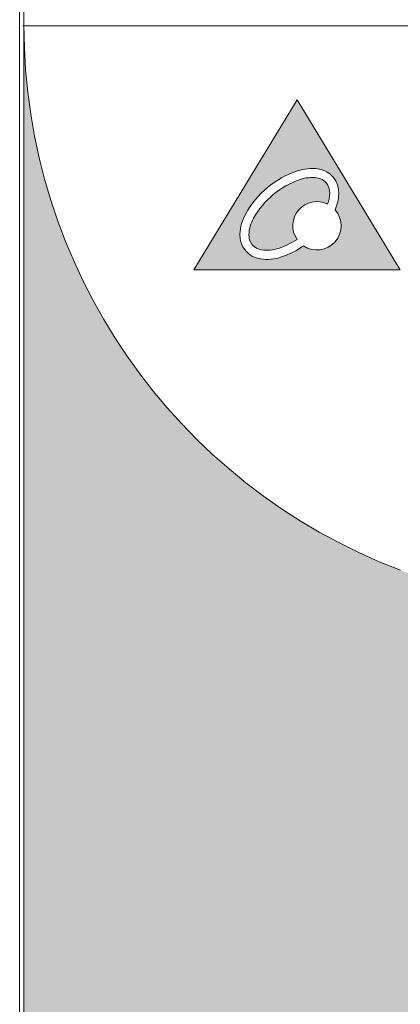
# Model space of a CAD drawing. Header units: millimetres. Extents: x 0 to 420, y 0 to 297.
# Tile 6 of 8: x 312 to 330, y 125 to 172. Entities that reach past the tile are written whole.
import ezdxf

# ---------------------------------------------------------------- set-up
doc = ezdxf.new("R2010")
doc.units = ezdxf.units.MM
doc.layers.get('0').update_dxf_attribs({"linetype": 'CONTINUOUS', "lineweight": 13})

msp = doc.modelspace()

# ---------------------------------------------------------------- hatches: boundary and pattern name
h = msp.add_hatch(color=18)
h.paths.add_polyline_path([(348.9381011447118, 138.4080672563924), (329.7677809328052, 145.8863927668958, -0.3113916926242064), (312.0500551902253, 171.4670753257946), (312.049999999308, 171.4670753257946), (312.0499999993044, 90.58026398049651, 0.4142135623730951), (313.0499999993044, 89.58026398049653), (360.6499999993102, 89.58026398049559, 0.4142135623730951), (361.6499999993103, 90.58026398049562), (361.6499999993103, 125.4779886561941, 0.2374270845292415)])
h.paths.add_polyline_path([(347.1200151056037, 115.7966108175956), (347.1200151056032, 113.6966597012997), (347.919999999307, 113.6966597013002, -0.4142135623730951), (348.419999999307, 113.1966597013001), (348.419999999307, 103.4966597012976, -0.4142135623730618), (347.9199999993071, 102.9966597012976), (325.6799999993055, 102.9966597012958, -0.4142135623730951), (325.1799999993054, 103.4966597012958), (325.1799999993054, 113.1966597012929, -0.4142135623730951), (325.6799999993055, 113.6966597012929), (326.4800151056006, 113.6966597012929), (326.4800151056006, 115.796629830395)], flags=16)
h = msp.add_hatch(color=7)
h.paths.add_polyline_path([(324.9047657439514, 168.0016505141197), (320.0499999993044, 160.0016597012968), (329.7595314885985, 160.0016597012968)])
h.paths.add_polyline_path([(325.9030740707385, 164.7464255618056, -0.3866525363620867), (326.8714488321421, 163.5813039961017, -0.0911696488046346), (326.6971669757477, 162.8243278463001, -0.8768876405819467), (325.2140091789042, 161.1256329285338, -0.0657692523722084), (324.1766982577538, 160.6103789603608, -0.1178240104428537), (323.1828462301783, 160.515572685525, -0.3866525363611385), (322.2144714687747, 161.6806942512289, -0.1178240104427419), (322.4894352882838, 162.6404468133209, -0.1839169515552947), (324.909222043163, 164.6516192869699, -0.1178240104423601)], flags=16)
h.paths.add_polyline_path([(326.3468299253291, 163.0926096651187, 0.0754971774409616), (326.4471653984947, 163.6001776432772, 0.386652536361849), (325.8440361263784, 164.3258460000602, 0.1178240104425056), (325.0467121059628, 164.2497870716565, 0.1839169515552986), (322.8593463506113, 162.431788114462, 0.1178240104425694), (322.6387549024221, 161.6618206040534, 0.3866525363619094), (323.2418841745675, 160.9361522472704, 0.1178240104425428), (324.039208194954, 161.0122111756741, 0.0603628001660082), (324.9049467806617, 161.4306784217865, -0.7716793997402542)], flags=0)
h = msp.add_hatch(color=7)
edge = h.paths.add_edge_path()
edge.add_spline(control_points=[(326.9138614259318, 132.4246349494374), (326.9138614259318, 132.1145761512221), (326.626540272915, 131.8627395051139), (326.2729009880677, 131.8627395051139), (325.9202952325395, 131.8627395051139), (325.6329740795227, 132.1145761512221), (325.6329740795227, 132.4246349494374), (325.6329740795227, 132.7350382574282), (325.9202952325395, 132.9872194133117), (326.2729009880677, 132.9872194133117), (326.626540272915, 132.9872194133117), (326.9138614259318, 132.7350382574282), (326.9138614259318, 132.4246349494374)], knot_values=[0, 0, 0, 0, 1, 1, 1, 2, 2, 2, 3, 3, 3, 4, 4, 4, 4], degree=3, periodic=0)
edge = h.paths.add_edge_path()
edge.add_spline(control_points=[(328.7518210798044, 130.7124213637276), (328.7518210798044, 130.7124213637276), (329.298213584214, 130.2028914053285), (329.298213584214, 130.2028914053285)], knot_values=[10, 10, 10, 10, 11, 11, 11, 11], degree=3, periodic=0)
edge.add_spline(control_points=[(329.298213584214, 130.2028914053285), (329.298213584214, 130.2028914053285), (329.6673558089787, 129.8587261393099), (329.6673558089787, 129.8587261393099)], knot_values=[0, 0, 0, 0, 1, 1, 1, 1], degree=3, periodic=0)
edge.add_spline(control_points=[(329.6673558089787, 129.8587261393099), (329.6673558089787, 129.8587261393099), (329.6833064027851, 129.8438522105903), (329.7097809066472, 129.8191647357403)], knot_values=[1, 1, 1, 1, 1.170109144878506, 1.170109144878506, 1.170109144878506, 1.170109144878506], degree=3, periodic=0)
edge.add_spline(control_points=[(329.7097809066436, 129.8191647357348), (330.2674948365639, 131.039897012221), (329.4607985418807, 132.7288370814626), (327.4137451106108, 132.7288370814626), (327.4137451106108, 132.7288370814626), (327.4111612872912, 132.7426174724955), (327.4111612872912, 132.7426174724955), (327.4111612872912, 132.7426174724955), (327.4061658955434, 133.6152607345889), (327.4061658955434, 133.6152607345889), (327.4061658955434, 133.6152607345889), (327.6442221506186, 133.6204283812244), (327.6442221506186, 133.6204283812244), (330.5591720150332, 133.4981424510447), (331.5641384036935, 130.8320261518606), (330.4515230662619, 129.1272565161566)], knot_values=[5.320007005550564, 5.320007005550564, 5.320007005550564, 5.320007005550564, 5.959096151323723, 5.959096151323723, 5.959096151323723, 6.959096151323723, 6.959096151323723, 6.959096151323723, 7.959096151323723, 7.959096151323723, 7.959096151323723, 8.959096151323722, 8.959096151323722, 8.959096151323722, 9.63908914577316, 9.63908914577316, 9.63908914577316, 9.63908914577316], degree=3, periodic=0)
edge.add_spline(control_points=[(330.4515230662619, 129.1272565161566), (330.598205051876, 128.9903284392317), (330.7599685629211, 128.8393217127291), (330.7599685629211, 128.8393217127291)], knot_values=[2.453384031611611, 2.453384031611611, 2.453384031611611, 2.453384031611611, 3, 3, 3, 3], degree=3, periodic=0)
edge.add_spline(control_points=[(330.7599685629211, 128.8393217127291), (330.7599685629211, 128.8393217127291), (331.3225530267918, 128.3146333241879), (331.3225530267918, 128.3146333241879)], knot_values=[3, 3, 3, 3, 4, 4, 4, 4], degree=3, periodic=0)
edge.add_spline(control_points=[(331.3225530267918, 128.3146333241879), (331.3225530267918, 128.3146333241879), (330.9070742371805, 127.8691821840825), (330.9070742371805, 127.8691821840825)], knot_values=[4, 4, 4, 4, 5, 5, 5, 5], degree=3, periodic=0)
edge.add_spline(control_points=[(330.9070742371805, 127.8691821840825), (330.6988180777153, 127.6469733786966), (330.3691222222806, 127.6221686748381), (330.1848094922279, 127.7920119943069)], knot_values=[5, 5, 5, 5, 6, 6, 6, 6], degree=3, periodic=0)
edge.add_spline(control_points=[(330.1848094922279, 127.7920119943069), (330.0020470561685, 127.9646113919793), (329.9703521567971, 127.9918276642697), (329.9703521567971, 127.9918276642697)], knot_values=[6, 6, 6, 6, 7, 7, 7, 7], degree=3, periodic=0)
edge.add_spline(control_points=[(329.9703521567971, 127.9918276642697), (329.9703521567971, 127.9918276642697), (329.8263206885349, 128.126252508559), (329.6286807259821, 128.3107102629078)], knot_values=[7, 7, 7, 7, 7.313900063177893, 7.313900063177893, 7.313900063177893, 7.313900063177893], degree=3, periodic=0)
edge.add_spline(control_points=[(329.6286807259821, 128.3107102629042), (329.0835563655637, 127.9546062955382), (328.3597010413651, 127.7313013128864), (327.4521579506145, 127.7244880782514), (327.4521579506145, 127.7244880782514), (327.4371717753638, 127.7244880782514), (327.4371717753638, 127.7244880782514), (327.4371717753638, 127.7244880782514), (327.4371717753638, 128.5874850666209), (327.4371717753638, 128.5874850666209), (328.0541042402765, 128.5886284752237), (328.5516317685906, 128.7301483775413), (328.9327336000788, 128.9602390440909)], knot_values=[2.815614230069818, 2.815614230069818, 2.815614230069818, 2.815614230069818, 3.011422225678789, 3.011422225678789, 3.011422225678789, 4.011422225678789, 4.011422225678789, 4.011422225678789, 5.011422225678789, 5.011422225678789, 5.011422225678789, 5.195807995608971, 5.195807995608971, 5.195807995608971, 5.195807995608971], degree=3, periodic=0)
edge.add_spline(control_points=[(328.9327336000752, 128.9602390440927), (328.693993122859, 129.1830559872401), (328.50859717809, 129.3560863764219), (328.50859717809, 129.3560863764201)], knot_values=[7.643866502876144, 7.643866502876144, 7.643866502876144, 7.643866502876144, 8, 8, 8, 8], degree=3, periodic=0)
edge.add_spline(control_points=[(328.50859717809, 129.3560863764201), (328.50859717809, 129.3560863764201), (327.9618601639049, 129.8649273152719), (327.9618601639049, 129.8649273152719)], knot_values=[8, 8, 8, 8, 9, 9, 9, 9], degree=3, periodic=0)
edge.add_spline(control_points=[(327.9618601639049, 129.8649273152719), (327.9618601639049, 129.8649273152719), (328.7518210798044, 130.7124213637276), (328.7518210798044, 130.7124213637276)], knot_values=[9, 9, 9, 9, 10, 10, 10, 10], degree=3, periodic=0)
edge = h.paths.add_edge_path()
edge.add_spline(control_points=[(323.2487941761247, 133.6514342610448), (323.2487941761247, 133.6514342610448), (323.4868504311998, 133.646266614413), (323.4868504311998, 133.646266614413)], knot_values=[6, 6, 6, 6, 7, 7, 7, 7], degree=3, periodic=0)
edge.add_spline(control_points=[(323.4868504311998, 133.646266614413), (323.4868504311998, 133.646266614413), (323.4818550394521, 132.773623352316), (323.4818550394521, 132.773623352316)], knot_values=[0, 0, 0, 0, 1, 1, 1, 1], degree=3, periodic=0)
edge.add_spline(control_points=[(323.4818550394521, 132.773623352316), (323.4818550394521, 132.773623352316), (323.4792712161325, 132.7598429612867), (323.4792712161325, 132.7598429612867)], knot_values=[1, 1, 1, 1, 2, 2, 2, 2], degree=3, periodic=0)
edge.add_spline(control_points=[(323.4792712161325, 132.7598429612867), (320.2761915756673, 132.7598429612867), (320.1099656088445, 128.6246921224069), (323.4558445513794, 128.6195244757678)], knot_values=[2, 2, 2, 2, 3, 3, 3, 3], degree=3, periodic=0)
edge.add_spline(control_points=[(323.4558445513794, 128.6195244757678), (323.4558445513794, 128.6195244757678), (323.4558445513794, 127.7554939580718), (323.4558445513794, 127.7554939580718)], knot_values=[3, 3, 3, 3, 4, 4, 4, 4], degree=3, periodic=0)
edge.add_spline(control_points=[(323.4558445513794, 127.7554939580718), (323.4558445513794, 127.7554939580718), (323.4408583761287, 127.7554939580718), (323.4408583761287, 127.7554939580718)], knot_values=[4, 4, 4, 4, 5, 5, 5, 5], degree=3, periodic=0)
edge.add_spline(control_points=[(323.4408583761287, 127.7554939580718), (318.8059961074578, 127.7902894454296), (318.9620590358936, 133.4716001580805), (323.2487941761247, 133.6514342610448)], knot_values=[5, 5, 5, 5, 6, 6, 6, 6], degree=3, periodic=0)
edge = h.paths.add_edge_path()
edge.add_spline(control_points=[(326.8527109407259, 131.2536462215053), (326.8527109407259, 131.2536462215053), (326.8527109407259, 130.506060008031), (326.8527109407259, 130.506060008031)], knot_values=[10, 10, 10, 10, 11, 11, 11, 11], degree=3, periodic=0)
edge.add_spline(control_points=[(326.8527109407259, 130.506060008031), (326.8527109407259, 130.506060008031), (326.8527109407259, 130.0013531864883), (326.8527109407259, 130.0013531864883)], knot_values=[0, 0, 0, 0, 1, 1, 1, 1], degree=3, periodic=0)
edge.add_spline(control_points=[(326.8527109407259, 130.0013531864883), (326.8527109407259, 130.0013531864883), (326.8527109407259, 129.2472212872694), (326.8527109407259, 129.2472212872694)], knot_values=[1, 1, 1, 1, 2, 2, 2, 2], degree=3, periodic=0)
edge.add_spline(control_points=[(326.8527109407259, 129.2472212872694), (326.8527109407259, 129.2472212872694), (326.8527109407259, 128.5085923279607), (326.8527109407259, 128.5085923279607)], knot_values=[2, 2, 2, 2, 3, 3, 3, 3], degree=3, periodic=0)
edge.add_spline(control_points=[(326.8527109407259, 128.5085923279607), (326.8527109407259, 128.5085923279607), (326.8527109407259, 127.7389574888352), (326.8527109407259, 127.7389574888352)], knot_values=[3, 3, 3, 3, 4, 4, 4, 4], degree=3, periodic=0)
edge.add_spline(control_points=[(326.8527109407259, 127.7389574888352), (326.8527109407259, 127.7389574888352), (326.2425841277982, 127.7389574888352), (326.2425841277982, 127.7389574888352)], knot_values=[4, 4, 4, 4, 5, 5, 5, 5], degree=3, periodic=0)
edge.add_spline(control_points=[(326.2425841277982, 127.7389574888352), (325.9371762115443, 127.7389574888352), (325.6930910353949, 127.962888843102), (325.6930910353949, 128.2136919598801), (325.6930910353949, 128.4651840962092), (325.6930910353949, 128.5085923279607), (325.6930910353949, 128.5085923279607)], knot_values=[5, 5, 5, 5, 6, 6, 6, 7, 7, 7, 7], degree=3, periodic=0)
edge.add_spline(control_points=[(325.6930910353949, 128.5085923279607), (325.6930910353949, 128.5085923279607), (325.6930910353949, 130.506060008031), (325.6930910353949, 130.506060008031)], knot_values=[7, 7, 7, 7, 8, 8, 8, 8], degree=3, periodic=0)
edge.add_spline(control_points=[(325.6930910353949, 130.506060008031), (325.6930910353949, 130.506060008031), (325.6930910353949, 131.2536462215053), (325.6930910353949, 131.2536462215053)], knot_values=[8, 8, 8, 8, 9, 9, 9, 9], degree=3, periodic=0)
edge.add_spline(control_points=[(325.6930910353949, 131.2536462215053), (325.6930910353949, 131.2536462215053), (326.8527109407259, 131.2536462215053), (326.8527109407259, 131.2536462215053)], knot_values=[9, 9, 9, 9, 10, 10, 10, 10], degree=3, periodic=0)
edge = h.paths.add_edge_path()
edge.add_spline(control_points=[(325.1665078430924, 133.6810621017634), (325.1665078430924, 133.6810621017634), (325.1665078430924, 132.4142996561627), (325.1665078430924, 132.4142996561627)], knot_values=[10, 10, 10, 10, 11, 11, 11, 11], degree=3, periodic=0)
edge.add_spline(control_points=[(325.1665078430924, 132.4142996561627), (325.1665078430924, 132.4142996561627), (325.1665078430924, 131.5568148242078), (325.1665078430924, 131.5568148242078)], knot_values=[0, 0, 0, 0, 1, 1, 1, 1], degree=3, periodic=0)
edge.add_spline(control_points=[(325.1665078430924, 131.5568148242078), (325.1665078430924, 131.5568148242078), (325.1665078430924, 130.2776500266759), (325.1665078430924, 130.2776500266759)], knot_values=[1, 1, 1, 1, 2, 2, 2, 2], degree=3, periodic=0)
edge.add_spline(control_points=[(325.1665078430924, 130.2776500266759), (325.1665078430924, 130.2776500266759), (325.1665078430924, 129.023634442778), (325.1665078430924, 129.023634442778)], knot_values=[2, 2, 2, 2, 3, 3, 3, 3], degree=3, periodic=0)
edge.add_spline(control_points=[(325.1665078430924, 129.023634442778), (325.1665078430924, 129.023634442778), (325.1665078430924, 127.7182869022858), (325.1665078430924, 127.7182869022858)], knot_values=[3, 3, 3, 3, 4, 4, 4, 4], degree=3, periodic=0)
edge.add_spline(control_points=[(325.1665078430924, 127.7182869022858), (325.1665078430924, 127.7182869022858), (324.5568977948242, 127.7182869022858), (324.5568977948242, 127.7182869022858)], knot_values=[4, 4, 4, 4, 5, 5, 5, 5], degree=3, periodic=0)
edge.add_spline(control_points=[(324.5568977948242, 127.7182869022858), (324.2523511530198, 127.7182869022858), (324.0080937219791, 128.0989702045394), (324.0080937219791, 128.5247842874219), (324.0080937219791, 128.9495648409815), (324.0080937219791, 129.023634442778), (324.0080937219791, 129.023634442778)], knot_values=[5, 5, 5, 5, 6, 6, 6, 7, 7, 7, 7], degree=3, periodic=0)
edge.add_spline(control_points=[(324.0080937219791, 129.023634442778), (324.0080937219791, 129.023634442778), (324.0080937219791, 132.4142996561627), (324.0080937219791, 132.4142996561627)], knot_values=[7, 7, 7, 7, 8, 8, 8, 8], degree=3, periodic=0)
edge.add_spline(control_points=[(324.0080937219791, 132.4142996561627), (324.0080937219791, 132.4142996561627), (324.0080937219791, 133.6810621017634), (324.0080937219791, 133.6810621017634)], knot_values=[8, 8, 8, 8, 9, 9, 9, 9], degree=3, periodic=0)
edge.add_spline(control_points=[(324.0080937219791, 133.6810621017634), (324.0080937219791, 133.6810621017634), (325.1665078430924, 133.6810621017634), (325.1665078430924, 133.6810621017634)], knot_values=[9, 9, 9, 9, 10, 10, 10, 10], degree=3, periodic=0)
h.paths.add_polyline_path([(332.1411082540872, 133.665559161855), (332.5355719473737, 133.665559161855), (332.5355719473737, 131.871696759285), (332.1411082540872, 131.871696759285)])
h.paths.add_polyline_path([(331.5328762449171, 133.665559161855), (331.9276844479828, 133.665559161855), (331.9276844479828, 131.871696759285), (331.5328762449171, 131.871696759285)])
edge = h.paths.add_edge_path(flags=16)
edge.add_spline(control_points=[(322.985658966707, 128.6355220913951), (323.1009254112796, 128.6280365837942), (323.2170415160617, 128.6288542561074), (323.3321768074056, 128.6381413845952)], knot_values=[0, 0, 0, 0, 0.3465277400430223, 0.3465277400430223, 0.3465277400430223, 0.3465277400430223], degree=3, periodic=0)

# ---------------------------------------------------------------- linework, layer by layer
at = {"linetype": 'Continuous'}
for p, q in [((312.0499999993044, 171.5220753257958), (312.0499999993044, 206.4198000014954)), ((311.8499999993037, 173.9927258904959), (311.8499999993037, 122.9917235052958)), ((312.0499999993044, 90.58026398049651), (312.049999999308, 171.5220753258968))]:
    msp.add_line(p, q, dxfattribs=at)
msp.add_line((311.9999999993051, 171.4670753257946), (361.5999999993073, 171.4670753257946))
at = {"color": 7}
msp.add_lwpolyline([(320.0499999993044, 160.0016597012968), (329.7595314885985, 160.0016597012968), (324.9047657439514, 168.0016505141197)], close=True, dxfattribs=at)
at = {"linetype": 'Continuous'}
msp.add_arc((339.4548986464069, 171.5220753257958), 27.4048986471, 180, 249.2996078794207, dxfattribs=at)
at = {"color": 7}
for centre, radius, start, end in [((326.3406616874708, 160.4680546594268), 4.421677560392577, 108.888786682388, 150.5736105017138), ((325.6045162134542, 162.6195335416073), 2.147744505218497, 82.00943959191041, 108.888786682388), ((325.6045162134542, 162.6195335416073), 1.723041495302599, 82.00943959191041, 108.888786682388), ((325.7465468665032, 163.6313436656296), 0.7013113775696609, 357.4529575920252, 82.00943959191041), ((325.7465468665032, 163.6313436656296), 1.12601438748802, 357.4529575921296, 82.00943959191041), ((326.3406616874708, 160.4680546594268), 3.996974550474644, 108.888786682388, 150.5736105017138), ((324.7258261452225, 163.6767489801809), 1.723041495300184, 340.1830411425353, 357.4529575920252), ((324.7258261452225, 163.6767489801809), 2.147744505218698, 336.6160173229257, 357.4529575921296), ((325.8436825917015, 162.0726868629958), 1.1372773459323, 63.74199927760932, 214.3685162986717), ((324.3600941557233, 161.5852492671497), 2.147744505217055, 150.5736105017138, 177.4529575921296), ((325.8436825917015, 162.0726868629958), 1.1372773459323, 236.3810211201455, 41.36951378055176), ((324.3600941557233, 161.5852492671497), 1.723041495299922, 150.5736105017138, 177.4529575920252), ((323.3393734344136, 161.6306545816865), 1.126014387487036, 177.4529575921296, 262.0094395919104), ((323.3393734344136, 161.6306545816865), 0.7013113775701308, 177.4529575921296, 262.0094395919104), ((322.7452586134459, 164.7939435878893), 3.996974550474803, 288.8887866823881, 302.7061557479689), ((322.7452586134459, 164.7939435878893), 4.421677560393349, 288.8887866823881, 303.9403117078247), ((323.4814040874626, 162.6424647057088), 2.147744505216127, 262.0094395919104, 288.8887866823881), ((323.4814040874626, 162.6424647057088), 1.72304149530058, 262.0094395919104, 288.8887866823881)]:
    msp.add_arc(centre, radius, start, end, dxfattribs=at)

doc.saveas('drawing.dxf')
